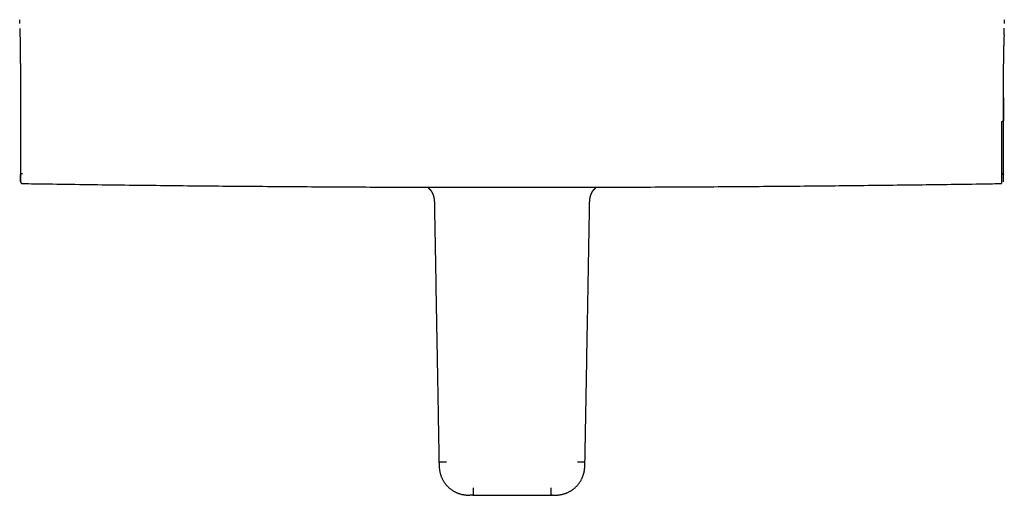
# Model space of a CAD drawing. Header units: millimetres. Extents: x 8 to 888, y 12 to 390.
# Tile 13 of 36: x 266 to 526, y 107 to 233. Entities that reach past the tile are written whole.
import ezdxf

# ---------------------------------------------------------------- set-up
doc = ezdxf.new("R2010")
doc.units = ezdxf.units.MM

msp = doc.modelspace()

# ---------------------------------------------------------------- linework, layer by layer
at = {"color": 7, "linetype": 'Continuous', "lineweight": 30}
for p, q in [((265.67, 232.7), (265.67, 232.71)), ((526.07, 232.71), (526.06, 232.7)), ((265.69, 231.75), (265.69, 231.75)), ((526.05, 231.75), (526.05, 231.75)), ((525.99, 228.71), (526, 228.97)), ((525.31, 192.09), (525.36, 192.09)), ((265.91, 189.93), (265.91, 189.93)), ((375.02, 186.36), (375.03, 186.36)), ((416.71, 186.36), (416.71, 186.36)), ((415.17, 115.85), (415.17, 115.86)), ((385.48, 107.01), (385.83, 107.01)), ((406.62, 107.01), (406.17, 107.01))]:
    msp.add_line(p, q, dxfattribs=at)
for centre, start, end in [((1265.67, 212.19), 181.18085, 181.27562), ((-473.93, 212.19), 358.72431, 358.81915)]:
    msp.add_arc(centre, 1000, start, end, dxfattribs=at)
for points, knots in [([(265.69, 231.77), (265.69, 231.85), (265.68, 232), (265.68, 232.2), (265.68, 232.37), (265.67, 232.51), (265.67, 232.62), (265.67, 232.69), (265.67, 232.74), (265.67, 232.75), (265.67, 232.75)], [0, 0, 0, 0, 0.125511, 0.251106, 0.376979, 0.503315, 0.629533, 0.75559, 0.881677, 1, 1, 1, 1]), ([(265.67, 232.74), (265.67, 232.74), (265.67, 232.73), (265.67, 232.71), (265.67, 232.7)], [0, 0, 0, 0, 0.611855, 1, 1, 1, 1]), ([(526.07, 232.74), (526.07, 232.74), (526.07, 232.74), (526.07, 232.72), (526.07, 232.69), (526.06, 232.64), (526.06, 232.58), (526.06, 232.51), (526.06, 232.42), (526.06, 232.31), (526.06, 232.2), (526.05, 232.07), (526.05, 231.93), (526.05, 231.82), (526.05, 231.77)], [0, 0, 0, 0, 0.0081744, 0.0979163, 0.1879789, 0.2796395, 0.3709749, 0.4620474, 0.5529196, 0.6436547, 0.7326973, 0.821729, 0.9108098, 1, 1, 1, 1]), ([(526.07, 232.7), (526.07, 232.71), (526.07, 232.73), (526.07, 232.74), (526.07, 232.74)], [0, 0, 0, 0, 0.426556, 1, 1, 1, 1]), ([(265.71, 230.46), (265.71, 230.4), (265.72, 230.26), (265.72, 230.03), (265.72, 229.76), (265.73, 229.48), (265.73, 229.19), (265.74, 228.89), (265.74, 228.59), (265.75, 228.29), (265.75, 227.97), (265.76, 227.65), (265.76, 227.31), (265.77, 226.95), (265.78, 226.58), (265.78, 226.2), (265.79, 225.81), (265.79, 225.41), (265.8, 225.01), (265.8, 224.61), (265.81, 224.21), (265.81, 223.8), (265.82, 223.39), (265.82, 222.96), (265.83, 222.52), (265.83, 222.06), (265.83, 221.59), (265.84, 221.12), (265.84, 220.64), (265.85, 220.16), (265.85, 219.69), (265.85, 219.22), (265.86, 218.75), (265.86, 218.28), (265.86, 217.79), (265.87, 217.29), (265.87, 216.77), (265.87, 216.26), (265.87, 215.74), (265.87, 215.21), (265.88, 214.7), (265.88, 214.19), (265.88, 213.69), (265.88, 213.19), (265.88, 212.69), (265.88, 212.36), (265.88, 212.19)], [0, 0, 0, 0, 0.017438, 0.040881, 0.06432, 0.087756, 0.11119, 0.134622, 0.156714, 0.178806, 0.200898, 0.22299, 0.245082, 0.268515, 0.291948, 0.315383, 0.338819, 0.362258, 0.385699, 0.407804, 0.429913, 0.452027, 0.474146, 0.496272, 0.519742, 0.543209, 0.566674, 0.59014, 0.613607, 0.637077, 0.659208, 0.681343, 0.703481, 0.725624, 0.747772, 0.771268, 0.794771, 0.818281, 0.8418, 0.865327, 0.888864, 0.911066, 0.93328, 0.955505, 0.977745, 1, 1, 1, 1]), ([(526, 228.97), (526, 228.97), (526, 229.07), (526, 229.26), (526.01, 229.54), (526.01, 229.81), (526.02, 230.06), (526.02, 230.28), (526.02, 230.41), (526.02, 230.47)], [0, 0, 0, 0, 0.0017676, 0.1840989, 0.3562634, 0.5286386, 0.7011699, 0.8738426, 1, 1, 1, 1]), ([(525.99, 228.72), (525.99, 228.65), (525.99, 228.49), (525.98, 228.22), (525.98, 227.91), (525.97, 227.58), (525.97, 227.24), (525.96, 226.89), (525.96, 226.51), (525.95, 226.18), (525.95, 225.96), (525.95, 225.87)], [0, 0, 0, 0, 0.07498, 0.191881, 0.30888, 0.426043, 0.543435, 0.667706, 0.791758, 0.915668, 1, 1, 1, 1]), ([(525.86, 212.19), (525.86, 212.36), (525.86, 212.72), (525.86, 213.24), (525.86, 213.77), (525.86, 214.3), (525.86, 214.83), (525.86, 215.34), (525.86, 215.84), (525.86, 216.33), (525.87, 216.82), (525.87, 217.31), (525.87, 217.8), (525.87, 218.3), (525.88, 218.8), (525.88, 219.3), (525.88, 219.8), (525.89, 220.29), (525.89, 220.76), (525.9, 221.22), (525.9, 221.67), (525.9, 222.1), (525.91, 222.54), (525.91, 222.97), (525.92, 223.41), (525.92, 223.85), (525.93, 224.28), (525.93, 224.7), (525.94, 225.12), (525.94, 225.51), (525.95, 225.75), (525.95, 225.86)], [0, 0, 0, 0, 0.035254, 0.070541, 0.105862, 0.141215, 0.176601, 0.212013, 0.24542, 0.27884, 0.312267, 0.345695, 0.379121, 0.414564, 0.449995, 0.485409, 0.520803, 0.556172, 0.591512, 0.624803, 0.658064, 0.69129, 0.72448, 0.757632, 0.79282, 0.828094, 0.863434, 0.898822, 0.934238, 0.969662, 1, 1, 1, 1]), ([(265.88, 212.19), (265.88, 212.06), (265.88, 211.82), (265.88, 211.45), (265.88, 211.1), (265.88, 210.75), (265.88, 210.42), (265.88, 210.1), (265.88, 209.78), (265.88, 209.47), (265.88, 209.15), (265.88, 208.86), (265.88, 208.57), (265.88, 208.3), (265.88, 208.04), (265.88, 207.8), (265.88, 207.57), (265.88, 207.35), (265.88, 207.15), (265.88, 206.96), (265.88, 206.79), (265.88, 206.63), (265.88, 206.48), (265.88, 206.35), (265.88, 206.24), (265.88, 206.13), (265.88, 206.04), (265.88, 205.95), (265.88, 205.85), (265.88, 205.74), (265.88, 205.61), (265.88, 205.46), (265.88, 205.31), (265.88, 205.13), (265.88, 204.93), (265.88, 204.72), (265.88, 204.49), (265.88, 204.25), (265.88, 204), (265.88, 203.72), (265.88, 203.42), (265.88, 203.09), (265.88, 202.77), (265.88, 202.46), (265.88, 202.15), (265.88, 201.84), (265.88, 201.51), (265.88, 201.15), (265.88, 200.76), (265.88, 200.38), (265.88, 199.99), (265.88, 199.59), (265.88, 199.17), (265.88, 198.77), (265.88, 198.38), (265.88, 198), (265.88, 197.64), (265.88, 197.3), (265.88, 196.97), (265.88, 196.66), (265.88, 196.35), (265.88, 196.05), (265.88, 195.76), (265.88, 195.47), (265.88, 195.19), (265.88, 194.92), (265.88, 194.65), (265.88, 194.4), (265.88, 194.15), (265.88, 193.92), (265.88, 193.7), (265.88, 193.5), (265.88, 193.31), (265.88, 193.14), (265.88, 193), (265.88, 192.9), (265.88, 192.83), (265.88, 192.76), (265.88, 192.69), (265.88, 192.62), (265.88, 192.54), (265.88, 192.46), (265.88, 192.38), (265.88, 192.31), (265.88, 192.23), (265.88, 192.16), (265.88, 192.09), (265.88, 192.02), (265.88, 191.95), (265.88, 191.89), (265.88, 191.84), (265.88, 191.79), (265.88, 191.76), (265.88, 191.72), (265.88, 191.69), (265.88, 191.67), (265.88, 191.65), (265.88, 191.63), (265.88, 191.63), (265.88, 191.63), (265.88, 191.63)], [0, 0, 0, 0, 0.011703, 0.023058, 0.034067, 0.044731, 0.05505, 0.065026, 0.07466, 0.084861, 0.094649, 0.104024, 0.112987, 0.121538, 0.129676, 0.137404, 0.144719, 0.151624, 0.158117, 0.164094, 0.169675, 0.174858, 0.179645, 0.183722, 0.18746, 0.190857, 0.193914, 0.196822, 0.199871, 0.203062, 0.207682, 0.212573, 0.217733, 0.223164, 0.229983, 0.237186, 0.244775, 0.252748, 0.261097, 0.269816, 0.280959, 0.292203, 0.303329, 0.31434, 0.325241, 0.336033, 0.346721, 0.361249, 0.375591, 0.389763, 0.403767, 0.420297, 0.436717, 0.453011, 0.46916, 0.485151, 0.500967, 0.515925, 0.530777, 0.54557, 0.560371, 0.575179, 0.589994, 0.604813, 0.619634, 0.635161, 0.650687, 0.666191, 0.681585, 0.696854, 0.711996, 0.726331, 0.740549, 0.754648, 0.768648, 0.774779, 0.780912, 0.787334, 0.794142, 0.801688, 0.809658, 0.818053, 0.826619, 0.835588, 0.844959, 0.854734, 0.864912, 0.875302, 0.886082, 0.897253, 0.908815, 0.918346, 0.928129, 0.938162, 0.948447, 0.958984, 0.969578, 0.980416, 0.991498, 1, 1, 1, 1]), ([(265.88, 212.19), (265.88, 212.02), (265.88, 211.68), (265.88, 211.17), (265.88, 210.66), (265.88, 210.16), (265.88, 209.66), (265.88, 209.16), (265.88, 208.67), (265.88, 208.18), (265.88, 207.68), (265.88, 207.19), (265.88, 206.7), (265.88, 206.22), (265.88, 205.73), (265.88, 205.25), (265.88, 204.78), (265.88, 204.3), (265.88, 203.84), (265.88, 203.37), (265.88, 202.92), (265.88, 202.47), (265.88, 202.03), (265.88, 201.59), (265.88, 201.17), (265.88, 200.75), (265.88, 200.33), (265.88, 199.92), (265.88, 199.52), (265.88, 199.12), (265.88, 198.73), (265.88, 198.36), (265.88, 197.98), (265.88, 197.62), (265.88, 197.27), (265.88, 196.93), (265.88, 196.59), (265.88, 196.27), (265.88, 195.95), (265.88, 195.65), (265.88, 195.36), (265.88, 195.08), (265.88, 194.81), (265.88, 194.54), (265.88, 194.29), (265.88, 194.04), (265.88, 193.81), (265.88, 193.59), (265.88, 193.37), (265.88, 193.17), (265.88, 192.98), (265.88, 192.8), (265.88, 192.64), (265.88, 192.48), (265.88, 192.34), (265.88, 192.21), (265.88, 192.1), (265.88, 191.99), (265.88, 191.89), (265.88, 191.81), (265.88, 191.74), (265.88, 191.68), (265.88, 191.64), (265.88, 191.6), (265.88, 191.59), (265.88, 191.58), (265.88, 191.58), (265.88, 191.58)], [0, 0, 0, 0, 0.015766, 0.031495, 0.047197, 0.062882, 0.078559, 0.093957, 0.109366, 0.124796, 0.140174, 0.155845, 0.171506, 0.187167, 0.202837, 0.218526, 0.234244, 0.249999, 0.265676, 0.281336, 0.296989, 0.312644, 0.328312, 0.34372, 0.359159, 0.374637, 0.39007, 0.405778, 0.421458, 0.437117, 0.452766, 0.468414, 0.484072, 0.499747, 0.515298, 0.53085, 0.546413, 0.561997, 0.577612, 0.592987, 0.608411, 0.623891, 0.639252, 0.654906, 0.670554, 0.686203, 0.701865, 0.717547, 0.733259, 0.74901, 0.764764, 0.780479, 0.796165, 0.811831, 0.827487, 0.842863, 0.858246, 0.873647, 0.889238, 0.905098, 0.920911, 0.936688, 0.952439, 0.968174, 0.983903, 0.999637, 1, 1, 1, 1]), ([(265.92, 212.19), (265.92, 212.04), (265.92, 211.74), (265.92, 211.3), (265.91, 210.87), (265.91, 210.46), (265.91, 210.07), (265.91, 209.8), (265.91, 209.63), (265.91, 209.55), (265.91, 209.47), (265.91, 209.4), (265.91, 209.34), (265.91, 209.27), (265.91, 209.09), (265.91, 208.77), (265.91, 208.35), (265.91, 207.93), (265.91, 207.65), (265.91, 207.49), (265.91, 207.46), (265.91, 207.43), (265.91, 207.4), (265.91, 207.37), (265.91, 207.34), (265.91, 207.26), (265.91, 207.15), (265.92, 206.99), (265.92, 206.82), (265.92, 206.61), (265.91, 206.45), (265.91, 206.37), (265.91, 206.36), (265.91, 206.35), (265.91, 206.33), (265.91, 206.32), (265.91, 206.31), (265.91, 206.28), (265.91, 206.23), (265.91, 206.15), (265.91, 206.07), (265.91, 206.02), (265.91, 206)], [0, 0, 0, 0, 0.071406, 0.141721, 0.210956, 0.279119, 0.338226, 0.396518, 0.409493, 0.422428, 0.435322, 0.445931, 0.456176, 0.466381, 0.476546, 0.547586, 0.616618, 0.683662, 0.748741, 0.753954, 0.759141, 0.764303, 0.769439, 0.774549, 0.779634, 0.784693, 0.812058, 0.835838, 0.859002, 0.898844, 0.936744, 0.938698, 0.940634, 0.94255, 0.944448, 0.946326, 0.948186, 0.950027, 0.959812, 0.975864, 0.988656, 1, 1, 1, 1]), ([(525.82, 212.19), (525.82, 212.06), (525.82, 211.79), (525.82, 211.38), (525.82, 210.96), (525.82, 210.54), (525.82, 210.14), (525.82, 209.85), (525.82, 209.67), (525.82, 209.6), (525.82, 209.53), (525.82, 209.47), (525.82, 209.37), (525.82, 209.25), (525.82, 209.1), (525.82, 208.97), (525.82, 208.84), (525.82, 208.7), (525.82, 208.56), (525.82, 208.43), (525.82, 208.31), (525.82, 208.11), (525.82, 207.93), (525.82, 207.77), (525.82, 207.72), (525.82, 207.67), (525.82, 207.63), (525.82, 207.58), (525.82, 207.48), (525.82, 207.33), (525.82, 207.15), (525.82, 206.97), (525.82, 206.82), (525.82, 206.68), (525.82, 206.56), (525.82, 206.48), (525.82, 206.44), (525.82, 206.43), (525.82, 206.42), (525.82, 206.4), (525.82, 206.39), (525.82, 206.32), (525.82, 206.19), (525.82, 206.06), (525.82, 206)], [0, 0, 0, 0, 0.063602, 0.129016, 0.196252, 0.265318, 0.327621, 0.391357, 0.402724, 0.414135, 0.425592, 0.437038, 0.444335, 0.474017, 0.494043, 0.514746, 0.536127, 0.558184, 0.580919, 0.604331, 0.622724, 0.640018, 0.7009, 0.708873, 0.716847, 0.724821, 0.732795, 0.74077, 0.748745, 0.781047, 0.811404, 0.839813, 0.866274, 0.887947, 0.908111, 0.924608, 0.926681, 0.928735, 0.930768, 0.932782, 0.934776, 0.936749, 0.968371, 1, 1, 1, 1]), ([(525.85, 191.58), (525.85, 191.58), (525.85, 191.58), (525.85, 191.58), (525.85, 191.58), (525.85, 191.58), (525.85, 191.59), (525.85, 191.59), (525.85, 191.6), (525.85, 191.61), (525.85, 191.62), (525.85, 191.64), (525.85, 191.65), (525.85, 191.67), (525.85, 191.68), (525.85, 191.68), (525.85, 191.69), (525.85, 191.7), (525.85, 191.7), (525.85, 191.71), (525.85, 191.72), (525.85, 191.75), (525.85, 191.8), (525.85, 191.86), (525.85, 191.93), (525.85, 192.01), (525.85, 192.06), (525.85, 192.1), (525.85, 192.11), (525.85, 192.13), (525.85, 192.14), (525.85, 192.16), (525.85, 192.17), (525.85, 192.19), (525.85, 192.22), (525.85, 192.26), (525.85, 192.3), (525.85, 192.35), (525.85, 192.4), (525.85, 192.45), (525.85, 192.48), (525.85, 192.51), (525.85, 192.53), (525.85, 192.56), (525.85, 192.59), (525.85, 192.65), (525.85, 192.75), (525.85, 192.89), (525.85, 193.04), (525.85, 193.19), (525.85, 193.34), (525.85, 193.48), (525.85, 193.58), (525.85, 193.64), (525.85, 193.66), (525.85, 193.69), (525.85, 193.71), (525.85, 193.73), (525.85, 193.75), (525.85, 193.82), (525.85, 193.94), (525.85, 194.1), (525.85, 194.26), (525.85, 194.43), (525.85, 194.61), (525.85, 194.79), (525.85, 194.98), (525.85, 195.16), (525.85, 195.33), (525.85, 195.51), (525.85, 195.68), (525.85, 195.85), (525.85, 195.98), (525.85, 196.08), (525.85, 196.13), (525.85, 196.2), (525.85, 196.27), (525.85, 196.34), (525.85, 196.41), (525.85, 196.48), (525.85, 196.64), (525.85, 196.89), (525.85, 197.24), (525.85, 197.61), (525.85, 198.01), (525.85, 198.43), (525.85, 198.85), (525.85, 199.29), (525.85, 199.74), (525.85, 200.2), (525.85, 200.66), (525.85, 201.14), (525.85, 201.61), (525.85, 201.98), (525.85, 202.23), (525.85, 202.38), (525.85, 202.52), (525.85, 202.67), (525.85, 202.82), (525.85, 203.04), (525.85, 203.34), (525.85, 203.71), (525.85, 204.07), (525.85, 204.36), (525.85, 204.59), (525.85, 204.76), (525.85, 204.93), (525.85, 205.1), (525.85, 205.26), (525.85, 205.44), (525.85, 205.73), (525.85, 206.15), (525.85, 206.67), (525.85, 207.17), (525.85, 207.66), (525.85, 208.15), (525.85, 208.67), (525.85, 209.23), (525.85, 209.82), (525.85, 210.41), (525.85, 211), (525.85, 211.59), (525.85, 211.99), (525.85, 212.19)], [0, 0, 0, 0, 0.000559, 0.003717, 0.007475, 0.011831, 0.016786, 0.02234, 0.028492, 0.035243, 0.040849, 0.046811, 0.053127, 0.059798, 0.061531, 0.063287, 0.065065, 0.066866, 0.068689, 0.070534, 0.072275, 0.079642, 0.092855, 0.105581, 0.117819, 0.129571, 0.140835, 0.143292, 0.144955, 0.146701, 0.14856, 0.150534, 0.152621, 0.154821, 0.159151, 0.163863, 0.168957, 0.174433, 0.180291, 0.186532, 0.189088, 0.191703, 0.194377, 0.19711, 0.199902, 0.202288, 0.215866, 0.228921, 0.241454, 0.253465, 0.265133, 0.276261, 0.285608, 0.287065, 0.288664, 0.290256, 0.291841, 0.29342, 0.294992, 0.296557, 0.307483, 0.318071, 0.328322, 0.338236, 0.349599, 0.360484, 0.370891, 0.38082, 0.390272, 0.399246, 0.40873, 0.417615, 0.425901, 0.428228, 0.431353, 0.434691, 0.438031, 0.441373, 0.444718, 0.448064, 0.451412, 0.467384, 0.483402, 0.499466, 0.516943, 0.534474, 0.55206, 0.569699, 0.587218, 0.60472, 0.62222, 0.639716, 0.656958, 0.674198, 0.678791, 0.684067, 0.689276, 0.694417, 0.699489, 0.704494, 0.717563, 0.730145, 0.742238, 0.753842, 0.759666, 0.765357, 0.770918, 0.776348, 0.781646, 0.78717, 0.793457, 0.810745, 0.828033, 0.843468, 0.858903, 0.874337, 0.889771, 0.908144, 0.926516, 0.944888, 0.963259, 0.98163, 1, 1, 1, 1]), ([(525.31, 205.86), (525.33, 205.86), (525.37, 205.86), (525.43, 205.86), (525.5, 205.87), (525.56, 205.88), (525.61, 205.89), (525.67, 205.9), (525.71, 205.92), (525.75, 205.93), (525.78, 205.95), (525.8, 205.97), (525.82, 205.98), (525.82, 206), (525.82, 206)], [0, 0, 0, 0, 0.077123, 0.15743, 0.240478, 0.325709, 0.41246, 0.499991, 0.587523, 0.674276, 0.759509, 0.842562, 0.922872, 1, 1, 1, 1]), ([(525.31, 205.86), (525.31, 205.48), (525.31, 204.71), (525.31, 203.58), (525.31, 202.47), (525.31, 201.39), (525.31, 200.34), (525.31, 199.33), (525.31, 198.35), (525.31, 197.41), (525.31, 196.51), (525.31, 195.66), (525.31, 194.85), (525.31, 194.09), (525.31, 193.38), (525.31, 192.73), (525.31, 192.13), (525.31, 191.58), (525.31, 191.1), (525.31, 190.67), (525.31, 190.31), (525.31, 190), (525.31, 189.76), (525.31, 189.58), (525.31, 189.47), (525.31, 189.42), (525.31, 189.43), (525.31, 189.43)], [0, 0, 0, 0, 0.041173, 0.082346, 0.123518, 0.164691, 0.205864, 0.247037, 0.28821, 0.329383, 0.370555, 0.411728, 0.452901, 0.494074, 0.535247, 0.576419, 0.617592, 0.658765, 0.699938, 0.741111, 0.782284, 0.823456, 0.864629, 0.905802, 0.946975, 0.988148, 1, 1, 1, 1]), ([(525.82, 189.93), (525.82, 189.93), (525.82, 189.93), (525.82, 189.93), (525.82, 189.93), (525.82, 189.93), (525.82, 189.93), (525.82, 189.93), (525.82, 189.93), (525.82, 189.93), (525.82, 189.93), (525.82, 189.93), (525.82, 189.93), (525.82, 189.93), (525.82, 189.94), (525.82, 189.94), (525.82, 189.95), (525.82, 189.95), (525.82, 189.96), (525.82, 189.97), (525.82, 189.98), (525.82, 190), (525.82, 190.02), (525.82, 190.04), (525.82, 190.06), (525.82, 190.09), (525.82, 190.12), (525.82, 190.15), (525.82, 190.18), (525.82, 190.21), (525.82, 190.23), (525.82, 190.25), (525.82, 190.27), (525.82, 190.31), (525.82, 190.36), (525.82, 190.43), (525.82, 190.5), (525.82, 190.58), (525.82, 190.65), (525.82, 190.73), (525.82, 190.81), (525.82, 190.89), (525.82, 190.99), (525.82, 191.08), (525.82, 191.14), (525.82, 191.18), (525.82, 191.19), (525.82, 191.21), (525.82, 191.22), (525.82, 191.23), (525.82, 191.24), (525.82, 191.27), (525.82, 191.34), (525.82, 191.44), (525.82, 191.55), (525.82, 191.67), (525.82, 191.79), (525.82, 191.93), (525.82, 192.05), (525.82, 192.16), (525.82, 192.26), (525.82, 192.36), (525.82, 192.46), (525.82, 192.56), (525.82, 192.67), (525.82, 192.83), (525.82, 193.05), (525.82, 193.32), (525.82, 193.6), (525.82, 193.89), (525.82, 194.19), (525.82, 194.41), (525.82, 194.54), (525.82, 194.59), (525.82, 194.63), (525.82, 194.68), (525.82, 194.73), (525.82, 194.77), (525.82, 194.85), (525.82, 194.96), (525.82, 195.11), (525.82, 195.28), (525.82, 195.46), (525.82, 195.65), (525.82, 195.86), (525.82, 196.08), (525.82, 196.31), (525.82, 196.55), (525.82, 196.73), (525.82, 196.85), (525.82, 196.91), (525.82, 196.97), (525.82, 197.04), (525.82, 197.13), (525.82, 197.23), (525.82, 197.37), (525.82, 197.5), (525.82, 197.65), (525.82, 197.8), (525.82, 197.96), (525.82, 198.13), (525.82, 198.29), (525.82, 198.45), (525.82, 198.6), (525.82, 198.74), (525.82, 198.87), (525.82, 198.99), (525.82, 199.1), (525.82, 199.2), (525.82, 199.3), (525.82, 199.38), (525.82, 199.46), (525.82, 199.52), (525.82, 199.57), (525.82, 199.61), (525.82, 199.63), (525.82, 199.64), (525.82, 199.65), (525.82, 199.67), (525.82, 199.68), (525.82, 199.7), (525.82, 199.76), (525.82, 199.86), (525.82, 200.05), (525.82, 200.29), (525.82, 200.56), (525.82, 200.83), (525.82, 201.11), (525.82, 201.4), (525.82, 201.64), (525.82, 201.86), (525.82, 202.03), (525.82, 202.2), (525.82, 202.37), (525.82, 202.53), (525.82, 202.7), (525.82, 202.88), (525.82, 203.17), (525.82, 203.55), (525.82, 204.03), (525.82, 204.52), (525.82, 205.01), (525.82, 205.5), (525.82, 205.84), (525.82, 206)], [0, 0, 0, 0, 0.0002229, 0.0025404, 0.0118283, 0.0123466, 0.0128717, 0.0134036, 0.0139422, 0.0144875, 0.0150395, 0.0155983, 0.0161638, 0.0198726, 0.0234089, 0.0271572, 0.0318961, 0.0369355, 0.0422754, 0.0483303, 0.0547301, 0.0614748, 0.0685645, 0.075999, 0.0837783, 0.0919025, 0.1003714, 0.109185, 0.1183433, 0.1224821, 0.1266877, 0.13096, 0.135289, 0.1388652, 0.1526367, 0.1641379, 0.1753111, 0.1861564, 0.196674, 0.2068638, 0.2167259, 0.2279285, 0.238676, 0.2489686, 0.2588063, 0.2600809, 0.2613521, 0.2626201, 0.2638847, 0.2651461, 0.2664041, 0.2676589, 0.2745011, 0.286471, 0.2968896, 0.3070547, 0.3188254, 0.3302369, 0.3412893, 0.3495051, 0.3575106, 0.3653058, 0.3728906, 0.3802652, 0.3885278, 0.39722, 0.4153296, 0.4334405, 0.4515525, 0.4696656, 0.4877796, 0.5058945, 0.5084621, 0.5110534, 0.5136681, 0.5163065, 0.5189684, 0.5216539, 0.5243629, 0.5319343, 0.5396838, 0.5491417, 0.5588521, 0.5688148, 0.5797692, 0.5910133, 0.6025468, 0.6143699, 0.6264823, 0.6286394, 0.631542, 0.6347581, 0.637932, 0.6410636, 0.6470919, 0.6529571, 0.6597269, 0.6662657, 0.6725734, 0.6806592, 0.6883307, 0.6955878, 0.7024306, 0.7089859, 0.7151099, 0.7208026, 0.726064, 0.7308941, 0.7352929, 0.7392605, 0.7429063, 0.746092, 0.7488175, 0.7510829, 0.752888, 0.7533751, 0.7538617, 0.7543476, 0.754833, 0.7553179, 0.7558021, 0.7580772, 0.7621083, 0.7692054, 0.7815566, 0.7922352, 0.8025846, 0.8144759, 0.8259006, 0.8368587, 0.8439359, 0.850804, 0.857463, 0.8639127, 0.8701534, 0.8761849, 0.8837048, 0.8913124, 0.9094258, 0.9275399, 0.9456544, 0.9637693, 0.9818846, 1, 1, 1, 1]), ([(265.88, 191.63), (265.88, 191.64), (265.89, 191.68), (265.9, 191.73), (265.91, 191.78), (265.94, 191.83), (265.97, 191.88), (266, 191.92), (266.03, 191.95), (266.07, 191.98), (266.11, 192.02), (266.17, 192.05), (266.23, 192.07), (266.3, 192.09), (266.35, 192.09), (266.38, 192.09)], [0, 0, 0, 0, 0.078562, 0.144389, 0.200936, 0.286001, 0.371364, 0.420124, 0.47857, 0.546505, 0.623475, 0.708683, 0.800945, 0.898684, 1, 1, 1, 1]), ([(265.91, 189.98), (265.91, 189.98), (265.91, 189.99), (265.91, 190.03), (265.91, 190.08), (265.91, 190.15), (265.91, 190.23), (265.91, 190.32), (265.91, 190.42), (265.91, 190.54), (265.91, 190.66), (265.91, 190.8), (265.91, 190.96), (265.91, 191.13), (265.91, 191.32), (265.91, 191.52), (265.91, 191.68), (265.91, 191.76), (265.91, 191.78)], [0, 0, 0, 0, 0.020961, 0.086076, 0.15137, 0.216876, 0.281978, 0.350068, 0.418174, 0.486332, 0.554579, 0.622951, 0.691484, 0.766128, 0.840643, 0.915073, 0.989466, 1, 1, 1, 1]), ([(525.35, 192.09), (525.38, 192.09), (525.42, 192.09), (525.49, 192.07), (525.55, 192.05), (525.6, 192.03), (525.64, 192), (525.67, 191.98), (525.7, 191.95), (525.73, 191.92), (525.76, 191.89), (525.78, 191.85), (525.81, 191.81), (525.82, 191.78), (525.82, 191.77)], [0, 0, 0, 0, 0.116501, 0.22702, 0.329481, 0.422206, 0.503962, 0.57392, 0.634674, 0.695531, 0.777593, 0.860346, 0.943591, 1, 1, 1, 1]), ([(265.91, 189.93), (265.92, 189.91), (265.92, 189.87), (265.93, 189.81), (265.95, 189.76), (265.96, 189.71), (265.98, 189.68), (266, 189.65), (266.02, 189.62), (266.04, 189.6), (266.07, 189.57), (266.1, 189.54), (266.13, 189.51), (266.18, 189.48), (266.23, 189.46), (266.29, 189.44), (266.36, 189.42), (266.4, 189.42), (266.43, 189.42)], [0, 0, 0, 0, 0.076748, 0.149105, 0.215997, 0.276556, 0.33012, 0.376219, 0.414548, 0.450108, 0.493565, 0.545178, 0.60475, 0.671898, 0.746009, 0.826203, 0.911329, 1, 1, 1, 1]), ([(266.43, 189.43), (267.46, 189.41), (271.68, 189.35), (279.09, 189.24), (288.63, 189.11), (298.17, 189), (307.66, 188.89), (317.09, 188.8), (326.46, 188.72), (335.84, 188.65), (345.28, 188.59), (354.78, 188.53), (364.34, 188.49), (373.91, 188.46), (383.48, 188.44), (393.04, 188.43), (402.61, 188.44), (412.17, 188.45), (421.74, 188.47), (431.3, 188.51), (440.87, 188.55), (450.43, 188.61), (460, 188.68), (469.57, 188.76), (478.86, 188.84), (487.9, 188.94), (496.67, 189.04), (505.43, 189.14), (514.2, 189.26), (520.83, 189.36), (524.53, 189.42), (525.31, 189.43)], [0, 0, 0, 0, 0.012039, 0.048906, 0.085772, 0.122638, 0.159505, 0.195714, 0.231923, 0.268132, 0.304341, 0.341289, 0.378238, 0.415186, 0.452135, 0.489083, 0.526032, 0.56298, 0.599929, 0.636877, 0.673826, 0.710774, 0.747722, 0.78467, 0.821618, 0.855486, 0.889355, 0.923223, 0.957091, 0.990959, 1, 1, 1, 1]), ([(373.52, 188.47), (373.53, 188.46), (373.55, 188.45), (373.58, 188.43), (373.61, 188.4), (373.64, 188.39), (373.66, 188.37), (373.69, 188.35), (373.72, 188.32), (373.75, 188.3), (373.78, 188.27), (373.8, 188.25), (373.83, 188.22), (373.86, 188.2), (373.89, 188.17), (373.92, 188.14), (373.95, 188.12), (373.97, 188.09), (374, 188.07), (374.03, 188.03), (374.07, 187.99), (374.11, 187.95), (374.16, 187.89), (374.21, 187.83), (374.26, 187.77), (374.31, 187.71), (374.35, 187.65), (374.4, 187.59), (374.44, 187.52), (374.49, 187.46), (374.53, 187.39), (374.58, 187.32), (374.63, 187.23), (374.68, 187.15), (374.72, 187.07), (374.75, 187), (374.78, 186.95), (374.8, 186.92), (374.82, 186.88), (374.84, 186.83), (374.87, 186.77), (374.9, 186.7), (374.93, 186.62), (374.96, 186.53), (375, 186.44), (375.02, 186.38), (375.03, 186.36)], [0, 0, 0, 0, 0.017699, 0.040018, 0.059853, 0.073445, 0.088079, 0.104699, 0.123506, 0.142294, 0.158795, 0.176131, 0.192156, 0.208912, 0.227151, 0.243696, 0.256864, 0.270602, 0.286379, 0.304975, 0.325926, 0.345988, 0.378405, 0.408657, 0.437546, 0.465808, 0.494822, 0.520251, 0.548322, 0.577519, 0.60577, 0.633064, 0.670108, 0.704718, 0.73693, 0.76774, 0.779742, 0.792193, 0.807707, 0.826577, 0.84881, 0.874417, 0.903412, 0.935808, 0.971622, 1, 1, 1, 1]), ([(416.71, 186.36), (416.72, 186.38), (416.74, 186.44), (416.77, 186.53), (416.81, 186.62), (416.84, 186.7), (416.87, 186.77), (416.9, 186.83), (416.92, 186.88), (416.94, 186.92), (416.96, 186.96), (416.97, 186.99), (417, 187.04), (417.03, 187.1), (417.07, 187.18), (417.12, 187.26), (417.17, 187.34), (417.22, 187.42), (417.28, 187.5), (417.33, 187.58), (417.38, 187.65), (417.43, 187.71), (417.47, 187.76), (417.51, 187.81), (417.55, 187.86), (417.59, 187.91), (417.63, 187.96), (417.67, 188), (417.7, 188.03), (417.72, 188.05), (417.75, 188.08), (417.77, 188.1), (417.8, 188.13), (417.83, 188.16), (417.87, 188.19), (417.9, 188.22), (417.93, 188.25), (417.97, 188.28), (418.02, 188.32), (418.07, 188.36), (418.11, 188.39), (418.13, 188.41), (418.15, 188.42), (418.17, 188.44), (418.19, 188.45), (418.2, 188.46), (418.21, 188.47), (418.21, 188.47)], [0, 0, 0, 0, 0.028189, 0.063977, 0.09635, 0.125323, 0.15091, 0.173624, 0.19281, 0.208478, 0.221077, 0.233384, 0.245886, 0.276118, 0.308099, 0.338621, 0.371151, 0.406161, 0.443684, 0.477813, 0.508455, 0.535481, 0.559169, 0.581576, 0.604183, 0.629382, 0.657485, 0.673773, 0.69051, 0.705878, 0.719548, 0.732373, 0.747127, 0.767014, 0.786775, 0.80544, 0.820973, 0.844511, 0.875485, 0.903239, 0.937156, 0.949362, 0.958592, 0.969786, 0.983844, 0.99807, 1, 1, 1, 1]), ([(375.02, 186.36), (375.03, 186.33), (375.05, 186.28), (375.08, 186.2), (375.1, 186.12), (375.12, 186.05), (375.14, 185.98), (375.15, 185.93), (375.16, 185.89), (375.16, 185.87), (375.17, 185.84), (375.18, 185.81), (375.18, 185.78), (375.19, 185.72), (375.21, 185.66), (375.22, 185.58), (375.24, 185.49), (375.25, 185.41), (375.26, 185.33), (375.27, 185.26), (375.28, 185.19), (375.29, 185.13), (375.29, 185.09), (375.3, 185.05), (375.3, 185.02), (375.3, 184.99), (375.31, 184.95), (375.31, 184.91), (375.31, 184.86), (375.32, 184.8), (375.32, 184.74), (375.32, 184.69), (375.33, 184.65), (375.33, 184.61), (375.33, 184.58), (375.33, 184.55), (375.33, 184.52), (375.33, 184.5), (375.33, 184.48), (375.34, 184.46), (375.34, 184.43), (375.34, 184.39), (375.34, 184.34), (375.34, 184.28), (375.34, 184.21), (375.34, 184.12), (375.35, 184.03), (375.35, 183.97), (375.35, 183.94)], [0, 0, 0, 0, 0.03411, 0.071357, 0.105279, 0.135876, 0.163007, 0.185435, 0.199561, 0.210609, 0.220224, 0.23238, 0.247252, 0.264836, 0.296969, 0.331434, 0.365337, 0.398675, 0.431448, 0.463657, 0.494894, 0.513291, 0.530415, 0.546269, 0.560857, 0.574182, 0.587575, 0.604499, 0.62738, 0.651642, 0.674466, 0.695862, 0.71584, 0.730965, 0.744541, 0.756422, 0.766615, 0.775127, 0.781962, 0.789934, 0.801628, 0.817784, 0.838398, 0.863461, 0.892966, 0.926899, 0.965247, 1, 1, 1, 1]), ([(416.39, 183.94), (416.39, 183.98), (416.39, 184.04), (416.39, 184.14), (416.39, 184.22), (416.39, 184.29), (416.4, 184.35), (416.4, 184.4), (416.4, 184.44), (416.4, 184.47), (416.4, 184.5), (416.4, 184.52), (416.4, 184.54), (416.4, 184.56), (416.41, 184.6), (416.41, 184.64), (416.41, 184.69), (416.42, 184.77), (416.42, 184.84), (416.42, 184.9), (416.43, 184.94), (416.43, 184.97), (416.43, 185), (416.44, 185.05), (416.44, 185.1), (416.45, 185.18), (416.46, 185.27), (416.48, 185.36), (416.49, 185.46), (416.51, 185.55), (416.52, 185.63), (416.53, 185.69), (416.54, 185.75), (416.55, 185.79), (416.56, 185.83), (416.57, 185.86), (416.58, 185.88), (416.58, 185.92), (416.59, 185.96), (416.6, 186), (416.62, 186.07), (416.64, 186.15), (416.67, 186.25), (416.7, 186.32), (416.71, 186.36)], [0, 0, 0, 0, 0.042095, 0.079862, 0.113284, 0.142346, 0.167037, 0.187344, 0.203261, 0.214782, 0.223216, 0.2307, 0.239916, 0.25087, 0.26357, 0.278021, 0.304165, 0.334489, 0.369035, 0.390109, 0.407655, 0.421565, 0.433192, 0.445624, 0.47274, 0.503444, 0.540278, 0.579133, 0.619768, 0.66219, 0.689771, 0.717172, 0.740807, 0.760285, 0.7756, 0.785267, 0.795929, 0.809623, 0.82635, 0.846103, 0.868265, 0.907178, 0.95109, 1, 1, 1, 1]), ([(375.35, 183.94), (375.35, 183.94), (375.35, 183.94), (375.35, 183.94), (375.35, 183.93)], [0, 0, 0, 0, 0.109655, 1, 1, 1, 1]), ([(375.35, 183.93), (375.39, 181.52), (375.48, 176.53), (375.61, 168.96), (375.75, 161.24), (375.89, 153.51), (376.01, 146.91), (376.1, 141.44), (376.18, 137.11), (376.26, 132.77), (376.34, 128.43), (376.41, 124.1), (376.49, 119.91), (376.54, 117.16), (376.56, 115.85)], [0, 0, 0, 0, 0.1064645, 0.2198798, 0.333382, 0.4469109, 0.5604188, 0.6241156, 0.6878166, 0.7515334, 0.8152444, 0.8788938, 0.9424699, 1, 1, 1, 1]), ([(415.17, 115.85), (415.21, 117.98), (415.29, 122.25), (415.4, 128.64), (415.52, 135.04), (415.63, 141.44), (415.74, 147.84), (415.88, 155.46), (416.04, 164.3), (416.21, 174.19), (416.33, 180.74), (416.39, 183.93)], [0, 0, 0, 0, 0.093872, 0.187787, 0.281773, 0.375807, 0.46985, 0.563878, 0.711599, 0.859271, 1, 1, 1, 1]), ([(416.39, 183.93), (416.39, 183.94), (416.39, 183.94), (416.39, 183.94), (416.39, 183.94)], [0, 0, 0, 0, 0.954557, 1, 1, 1, 1]), ([(376.56, 115.85), (376.56, 115.74), (376.56, 115.52), (376.57, 115.19), (376.59, 114.86), (376.61, 114.52), (376.64, 114.19), (376.68, 113.87), (376.73, 113.55), (376.78, 113.24), (376.85, 112.93), (376.93, 112.63), (377.02, 112.33), (377.12, 112.05), (377.23, 111.77), (377.36, 111.49), (377.49, 111.23), (377.63, 110.96), (377.78, 110.71), (377.94, 110.46), (378.11, 110.21), (378.29, 109.97), (378.48, 109.74), (378.68, 109.52), (378.89, 109.31), (379.1, 109.1), (379.33, 108.9), (379.56, 108.72), (379.79, 108.54), (380.04, 108.37), (380.29, 108.21), (380.54, 108.05), (380.81, 107.91), (381.07, 107.78), (381.35, 107.66), (381.62, 107.55), (381.9, 107.45), (382.18, 107.37), (382.46, 107.29), (382.74, 107.23), (383.02, 107.18), (383.3, 107.13), (383.58, 107.09), (383.9, 107.06), (384.26, 107.04), (384.54, 107.02), (384.7, 107.02), (384.72, 107.02)], [0, 0, 0, 0, 0.024454, 0.0489552, 0.0734826, 0.0980191, 0.1225534, 0.1470801, 0.1702005, 0.1933248, 0.2164686, 0.2396547, 0.2629135, 0.2849833, 0.3070233, 0.3290366, 0.3510265, 0.3729959, 0.3949478, 0.4168847, 0.4388094, 0.4607247, 0.4826336, 0.5045405, 0.5264501, 0.5483605, 0.570261, 0.5921556, 0.6140483, 0.6359428, 0.6578422, 0.6797498, 0.7016686, 0.7236018, 0.7455528, 0.7675257, 0.7895254, 0.8106484, 0.8317054, 0.852718, 0.8737087, 0.8946942, 0.9156863, 0.9366921, 0.9656019, 0.9945388, 1, 1, 1, 1]), ([(376.56, 115.85), (376.56, 115.85), (376.56, 115.85), (376.57, 115.85), (376.58, 115.85), (376.6, 115.84), (376.64, 115.84), (376.68, 115.84), (376.73, 115.84), (376.8, 115.84), (376.87, 115.85), (376.96, 115.85), (377.05, 115.85), (377.16, 115.85), (377.27, 115.85), (377.38, 115.85), (377.5, 115.85), (377.63, 115.85), (377.76, 115.85), (377.89, 115.85), (378.03, 115.85), (378.16, 115.85), (378.29, 115.85), (378.43, 115.84), (378.51, 115.84), (378.56, 115.84)], [0, 0, 0, 0, 0.03169, 0.074586, 0.117695, 0.161066, 0.204744, 0.24876, 0.293126, 0.337821, 0.382796, 0.427976, 0.473261, 0.518543, 0.563714, 0.608675, 0.653352, 0.697697, 0.741691, 0.785346, 0.828696, 0.871786, 0.914665, 0.957382, 1, 1, 1, 1]), ([(406.62, 107.01), (406.62, 107.01), (406.74, 107.01), (406.97, 107.02), (407.3, 107.03), (407.64, 107.05), (407.97, 107.07), (408.29, 107.11), (408.61, 107.16), (408.92, 107.21), (409.23, 107.28), (409.54, 107.36), (409.83, 107.45), (410.12, 107.56), (410.4, 107.67), (410.67, 107.79), (410.94, 107.92), (411.21, 108.06), (411.47, 108.22), (411.72, 108.38), (411.96, 108.55), (412.2, 108.73), (412.43, 108.92), (412.65, 109.12), (412.87, 109.33), (413.08, 109.55), (413.27, 109.77), (413.46, 110.01), (413.64, 110.25), (413.82, 110.49), (413.98, 110.74), (414.13, 111), (414.27, 111.27), (414.4, 111.54), (414.52, 111.82), (414.63, 112.1), (414.73, 112.38), (414.81, 112.66), (414.89, 112.94), (414.95, 113.22), (415, 113.5), (415.05, 113.79), (415.08, 114.07), (415.11, 114.39), (415.14, 114.75), (415.16, 115.15), (415.17, 115.52), (415.17, 115.75), (415.17, 115.85)], [0, 0, 0, 0, 0.0010552, 0.0249799, 0.0488809, 0.0727732, 0.0966618, 0.120545, 0.1430632, 0.1655927, 0.1881523, 0.2107691, 0.23347, 0.254971, 0.2764511, 0.2979138, 0.3193623, 0.3407997, 0.3622285, 0.3836514, 0.4050711, 0.4264906, 0.4479128, 0.4693414, 0.4907795, 0.5122151, 0.533648, 0.5550823, 0.5765216, 0.5979686, 0.6194263, 0.6408981, 0.662388, 0.6838998, 0.7054374, 0.7270054, 0.7486023, 0.7692862, 0.7899179, 0.8105198, 0.8311098, 0.8517005, 0.8722998, 0.8929097, 0.9212596, 0.9496064, 0.9779227, 1, 1, 1, 1]), ([(413.18, 115.84), (413.22, 115.84), (413.31, 115.84), (413.44, 115.84), (413.58, 115.83), (413.71, 115.83), (413.84, 115.83), (413.97, 115.83), (414.1, 115.83), (414.23, 115.83), (414.35, 115.83), (414.47, 115.83), (414.58, 115.83), (414.68, 115.83), (414.78, 115.83), (414.86, 115.83), (414.94, 115.83), (415, 115.83), (415.06, 115.84), (415.1, 115.84), (415.13, 115.84), (415.15, 115.84), (415.17, 115.85), (415.17, 115.85), (415.17, 115.85), (415.17, 115.85)], [0, 0, 0, 0, 0.042637, 0.085376, 0.128281, 0.171403, 0.214789, 0.258484, 0.302519, 0.346903, 0.391619, 0.436616, 0.481819, 0.527131, 0.572442, 0.617645, 0.662642, 0.707357, 0.751741, 0.795776, 0.83947, 0.882856, 0.925977, 0.968882, 1, 1, 1, 1]), ([(385.57, 107.01), (385.43, 107.01), (385.16, 107.01), (384.88, 107.01), (384.73, 107.02), (384.71, 107.02)], [0, 0, 0, 0, 0.470334, 0.941538, 1, 1, 1, 1]), ([(385.56, 108.96), (385.56, 108.92), (385.57, 108.83), (385.57, 108.71), (385.58, 108.58), (385.58, 108.45), (385.59, 108.32), (385.59, 108.2), (385.59, 108.07), (385.59, 107.95), (385.59, 107.83), (385.59, 107.72), (385.59, 107.61), (385.58, 107.51), (385.58, 107.42), (385.58, 107.33), (385.58, 107.26), (385.57, 107.2), (385.57, 107.14), (385.57, 107.1), (385.57, 107.06), (385.57, 107.04), (385.57, 107.03), (385.57, 107.02), (385.57, 107.01), (385.57, 107.01), (385.57, 107.01)], [0, 0, 0, 0, 0.039985, 0.080102, 0.12044, 0.161069, 0.202053, 0.243441, 0.285267, 0.327532, 0.370207, 0.413226, 0.456496, 0.499898, 0.543304, 0.586582, 0.629616, 0.67231, 0.714597, 0.756446, 0.797858, 0.838864, 0.879514, 0.919869, 0.960001, 1, 1, 1, 1]), ([(405.9, 107.01), (406.07, 107.01), (406.25, 107.01), (406.42, 107.01), (406.43, 107.01)], [0, 0, 0, 0, 0.959553, 1, 1, 1, 1]), ([(406.17, 108.96), (406.17, 108.94), (406.17, 108.9), (406.17, 108.84), (406.17, 108.77), (406.17, 108.68), (406.17, 108.6), (406.17, 108.53), (406.17, 108.47), (406.17, 108.41), (406.17, 108.37), (406.17, 108.32), (406.17, 108.29), (406.17, 108.26), (406.17, 108.23), (406.17, 108.21), (406.17, 108.19), (406.17, 108.18), (406.17, 108.16), (406.17, 108.14), (406.17, 108.13), (406.17, 108.11), (406.17, 108.07), (406.17, 108), (406.17, 107.92), (406.17, 107.82), (406.17, 107.72), (406.17, 107.61), (406.17, 107.54), (406.17, 107.49), (406.17, 107.47), (406.17, 107.45), (406.17, 107.43), (406.17, 107.42), (406.17, 107.4), (406.17, 107.38), (406.17, 107.35), (406.17, 107.32), (406.17, 107.27), (406.17, 107.22), (406.17, 107.17), (406.17, 107.13), (406.17, 107.1), (406.17, 107.07), (406.17, 107.05), (406.17, 107.04), (406.17, 107.03), (406.17, 107.02), (406.17, 107.02), (406.17, 107.01), (406.17, 107.01), (406.17, 107.01), (406.17, 107.01), (406.17, 107.01), (406.17, 107.01), (406.17, 107.01), (406.17, 107.01), (406.17, 107.01)], [0, 0, 0, 0, 0.016738, 0.036793, 0.060196, 0.086988, 0.117228, 0.137907, 0.156787, 0.173852, 0.189084, 0.202466, 0.213982, 0.223616, 0.232459, 0.238707, 0.244405, 0.250112, 0.255828, 0.261551, 0.267284, 0.273024, 0.278773, 0.310534, 0.339098, 0.36784, 0.411674, 0.455767, 0.499997, 0.509021, 0.517965, 0.526828, 0.535608, 0.544306, 0.55292, 0.561449, 0.569892, 0.595863, 0.620966, 0.657325, 0.691664, 0.723999, 0.760197, 0.793626, 0.824362, 0.852476, 0.87803, 0.906452, 0.931033, 0.95183, 0.968883, 0.982216, 0.991843, 0.99777, 0.999347, 0.999924, 1, 1, 1, 1])]:
    msp.add_open_spline(points, degree=3, knots=knots, dxfattribs=at)
msp.add_open_spline([(385.57, 107.01), (389, 107.01), (395.87, 107.01), (402.74, 107.01), (406.17, 107.01)], degree=3, dxfattribs=at)

doc.saveas('drawing.dxf')
